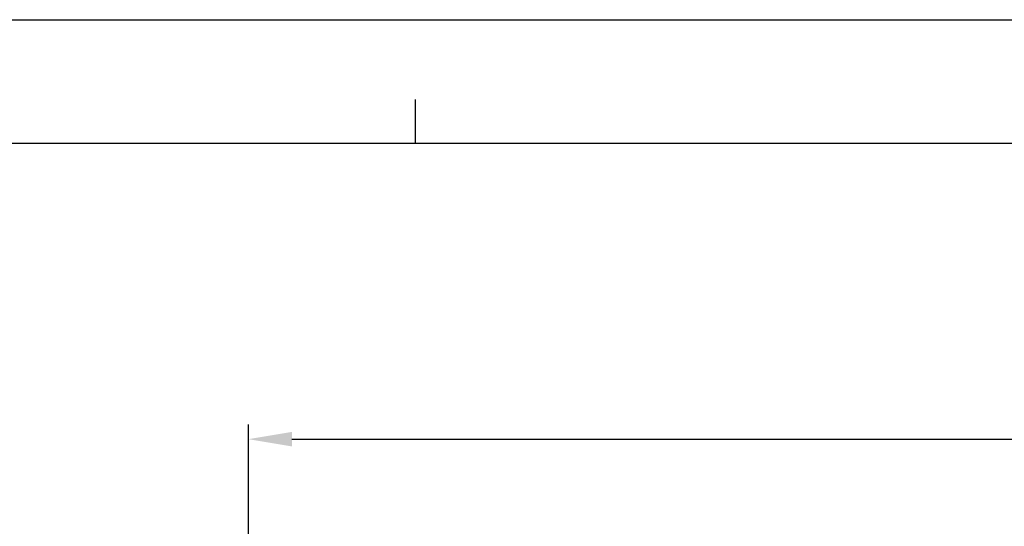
# Model space of a CAD drawing. Header units: millimetres. Extents: x 0 to 417, y 0 to 294.
# Tile 10 of 19: x 81 to 149, y 259 to 294. Entities that reach past the tile are written whole.
import ezdxf

# ---------------------------------------------------------------- set-up
doc = ezdxf.new("R2010")
doc.units = ezdxf.units.MM
doc.layers.add('MDS-300APB18_AA_DXF_FORMAT', color=7, linetype='Continuous')
doc.layers.add('MDS-300APB18_AA_PCDXF_DIMENSION', color=7, linetype='Continuous')
doc.styles.get("Standard").update_dxf_attribs({"font": 'ARIALN.TTF'})
doc.dimstyles.new('DIMSTYLE_1', dxfattribs={"dimtxt": 3, "dimasz": 3, "dimexe": 1, "dimexo": 1.5, "dimgap": 0.75, "dimtad": 1, "dimdec": 1, "dimzin": 0, "dimdsep": 46, "dimtxsty": 'STANDARD', "dimblk": '_FILLED', "dimblk1": '_FILLED', "dimblk2": '_FILLED', "dimcen": 0.09, "dimadec": 0, "dimazin": 0, "dimtol": 1, "dimtp": 0.5, "dimtm": 0.5, "dimtfac": 1, "dimtdec": 1, "dimtofl": 0, "dimtmove": 0, "dimatfit": 3, "dimldrblk": '_FILLED', "dimfxl": 1, "dimtolj": 1, "dimtzin": 0, "dimarcsym": 0})

# ---------------------------------------------------------------- blocks, each defined once
blk = doc.blocks.new('_FILLED')
at = {"color": 0, "linetype": 'ByBlock'}
blk.add_solid([(0, 0), (-1, 0.167), (-1, -0.167)], dxfattribs=at)
blk = doc.blocks.new('*D8')
at = {"layer": 'Defpoints', "color": 0, "linetype": 'Continuous'}
for p in [(224.289, 265.121), (96.989, 244.613), (224.289, 244.613)]:
    blk.add_point(p, dxfattribs=at)
at = {"layer": 'MDS-300APB18_AA_PCDXF_DIMENSION', "color": 0, "linetype": 'Continuous', "lineweight": -2}
for p, q in [((96.989, 246.113), (96.989, 266.121)), ((224.289, 246.113), (224.289, 266.121)), ((99.989, 265.121), (221.289, 265.121))]:
    blk.add_line(p, q, dxfattribs=at)
at = {"layer": 'MDS-300APB18_AA_PCDXF_DIMENSION', "color": 0, "linetype": 'Continuous', "lineweight": -2, "xscale": 3, "yscale": 3, "zscale": 3, "rotation": 180}
blk.add_blockref('_FILLED', (96.989, 265.121), dxfattribs=at)
at = {"layer": 'MDS-300APB18_AA_PCDXF_DIMENSION', "color": 0, "linetype": 'Continuous', "lineweight": -2, "xscale": 3, "yscale": 3, "zscale": 3}
blk.add_blockref('_FILLED', (224.289, 265.121), dxfattribs=at)
at = {"layer": 'MDS-300APB18_AA_PCDXF_DIMENSION', "color": 0, "linetype": 'Continuous', "insert": (160.639, 268.871), "char_height": 3, "attachment_point": 2}
blk.add_mtext('\\A1;*127.3±0.5', dxfattribs=at)

msp = doc.modelspace()

# ---------------------------------------------------------------- linework, layer by layer
at = {"layer": 'MDS-300APB18_AA_DXF_FORMAT', "color": 7, "linetype": 'Continuous'}
for p, q in [((0, 294), (417, 294)), ((108.5, 285.5), (108.5, 288.5)), ((8.5, 285.5), (408.5, 285.5))]:
    msp.add_line(p, q, dxfattribs=at)

# ---------------------------------------------------------------- dimensions: what is measured, and where the dimension line sits
at = {"layer": 'MDS-300APB18_AA_PCDXF_DIMENSION', "color": 2, "linetype": 'Continuous'}
dim = msp.add_linear_dim(base=(224.289, 265.121), p1=(96.989, 244.613), p2=(224.289, 244.613), text='*<>', dimstyle='DIMSTYLE_1', dxfattribs=at)
dim.commit()
dim.dimension.update_dxf_attribs({"geometry": '*D8', "text_midpoint": (160.639, 265.121), "dimtype": 160})

doc.saveas('drawing.dxf')
